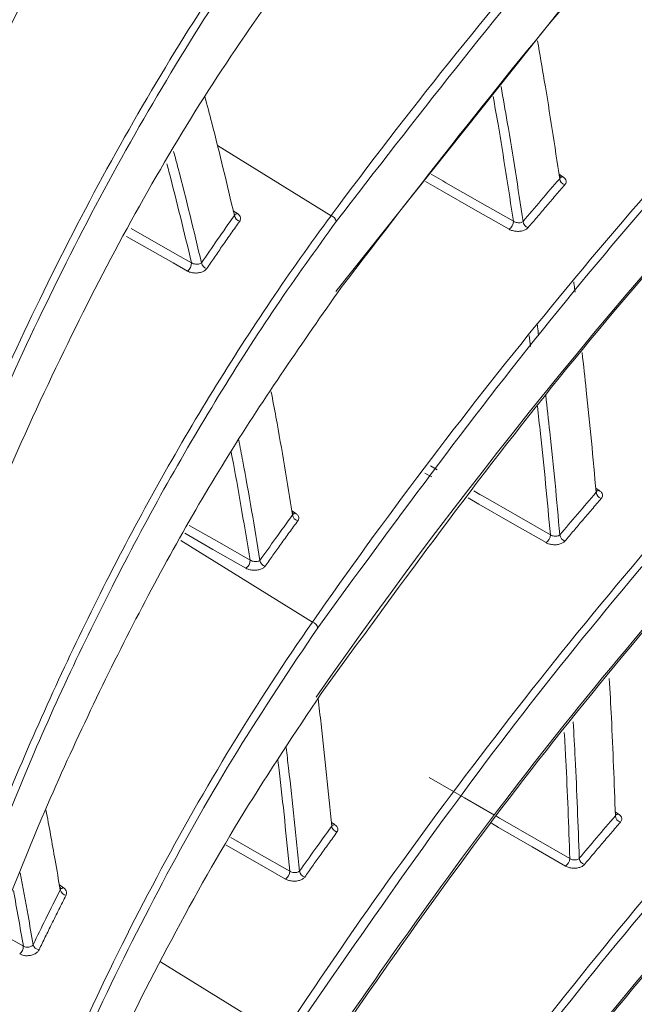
# Model space of a CAD drawing. Header units: millimetres. Extents: x 0 to 1118, y 0 to 864.
# Tile 83 of 256: x 402.37 to 407.55, y 187.36 to 195.65. Entities that reach past the tile are written whole.
import ezdxf

# ---------------------------------------------------------------- set-up
doc = ezdxf.new("R2010")
doc.units = ezdxf.units.MM

msp = doc.modelspace()

# ---------------------------------------------------------------- linework, layer by layer
at = {"color": 9, "linetype": 'Continuous', "lineweight": 15}
for p, q in [((404.9957, 194.0019), (404.0377, 194.5942)), ((406.9177, 194.3507), (406.9502, 194.3294)), ((404.1713, 194.0427), (404.2067, 194.0196)), ((406.6761, 192.8993), (406.6647, 192.9928)), ((405.8329, 191.8927), (405.8899, 191.86)), ((407.2276, 191.7058), (407.2575, 191.6861)), ((404.6656, 191.515), (404.6967, 191.4946)), ((404.8383, 190.5773), (403.7278, 191.2638)), ((407.3917, 188.9777), (407.4195, 188.9593)), ((404.9983, 188.8903), (405.0267, 188.8716)), ((402.7053, 188.3624), (402.7397, 188.3399)), ((402.186, 187.9688), (402.4013, 187.847)), ((404.5794, 187.0849), (403.5586, 187.7161))]:
    msp.add_line(p, q, dxfattribs=at)
at = {"color": 7, "linetype": 'Continuous', "lineweight": 15}
msp.add_line((402.7154, 188.3319), (402.715, 188.3333), dxfattribs=at)
at = {"color": 7, "linetype": 'Continuous', "lineweight": 15, "flags": 128}
msp.add_lwpolyline([(407.0731, 195.9212), (405.0365, 193.363), (405.0365, 193.363), (405.0365, 193.363)], dxfattribs=at)
at = {"color": 9, "linetype": 'Continuous', "lineweight": 15, "flags": 128}
for points in [[(405.8402, 194.3503), (405.9381, 194.2944), (405.9648, 194.2791), (406.2489, 194.1169), (406.533, 193.9546)], [(406.4977, 193.887), (406.2136, 194.0493), (405.9295, 194.2115), (405.7922, 194.29)], [(403.3097, 193.8929), (403.698, 193.6732), (403.8188, 193.6048)], [(403.7852, 193.535), (403.6644, 193.6034), (403.2724, 193.8253)], [(405.8446, 191.8001), (405.8131, 191.8183), (405.7877, 191.8328)], [(406.1982, 191.683), (406.2509, 191.6528), (406.2773, 191.6376), (406.561, 191.4749), (406.8446, 191.3121)], [(407.2313, 191.6849), (407.2335, 191.6836), (407.2356, 191.6828)], [(406.809, 191.2468), (406.5254, 191.4096), (406.2417, 191.5723), (406.1532, 191.6231)], [(403.7999, 191.3924), (404.0349, 191.2583), (404.3128, 191.0997)], [(404.2775, 191.0315), (403.9996, 191.1901), (403.7624, 191.3254)], [(405.8238, 189.2676), (406.1201, 189.0968), (406.3745, 188.9502)], [(406.3898, 188.9414), (406.4164, 188.9261), (406.4426, 188.911), (406.7258, 188.7478), (407.009, 188.5846)], [(407.3933, 188.9581), (407.3948, 188.9572), (407.3972, 188.9561)], [(405.0007, 188.8704), (405.003, 188.8691), (405.0049, 188.8683)], [(406.9732, 188.5216), (406.6901, 188.6848), (406.4069, 188.848), (406.3476, 188.8822)], [(404.1515, 188.7627), (404.3702, 188.6373), (404.6477, 188.4781)], [(404.6121, 188.4124), (404.3346, 188.5716), (404.1127, 188.6988)]]:
    msp.add_lwpolyline(points, dxfattribs=at)
at = {"color": 7, "linetype": 'Continuous', "lineweight": 15}
for centre, radius, start, end in [((441.3573, 164.4994), 44.4838, 127.46095, 145.11032), ((406.9846, 194.3214), 0.0618, 187.29906, 252.84117), ((404.2401, 194.0138), 0.0603, 190.27108, 255.97261), ((404.9805, 193.9438), 0.0601, 9.44389, 75.35981), ((406.4533, 193.9532), 0.0797, 303.82702, 0.96363), ((406.6754, 193.96), 0.0615, 187.43885, 253.23171), ((403.7407, 193.5994), 0.0783, 304.68855, 3.95277), ((403.9626, 193.616), 0.0604, 191.18327, 256.82532), ((407.2918, 191.6779), 0.0615, 186.38736, 252.99224), ((404.7302, 191.4888), 0.0596, 188.38837, 255.75321), ((406.764, 191.3137), 0.0807, 303.94753, 358.85775), ((406.9855, 191.3189), 0.0611, 186.49284, 253.38763), ((404.2334, 191.0976), 0.0795, 303.7046, 1.49798), ((404.4546, 191.1066), 0.0593, 188.53655, 256.12604), ((404.8245, 190.5199), 0.059, 8.60746, 76.45352), ((407.4538, 188.9509), 0.0612, 185.47946, 253.12223), ((405.0601, 188.8656), 0.0592, 187.19892, 255.94781), ((406.9277, 188.5891), 0.0814, 304.02561, 356.80974), ((407.1488, 188.5931), 0.0608, 185.55121, 253.52228), ((404.5672, 188.4793), 0.0805, 303.84497, 359.17962), ((404.7877, 188.4864), 0.0589, 187.30725, 256.32746), ((402.7702, 188.3345), 0.0593, 193.87279, 261.76236), ((402.3219, 187.8441), 0.0794, 307.65841, 2.10335), ((402.5411, 187.8747), 0.0593, 194.70733, 262.67812)]:
    msp.add_arc(centre, radius, start, end, dxfattribs=at)
at = {"color": 9, "linetype": 'Continuous', "lineweight": 15}
for centre, radius, start, end in [((406.9361, 194.3504), 0.0253, 241.67001, 303.88501), ((404.1922, 194.0408), 0.0257, 242.28965, 304.39581), ((407.2425, 191.7103), 0.0284, 257.86984, 301.84714), ((404.6827, 191.5156), 0.0252, 241.68894, 303.70508), ((407.4046, 188.9832), 0.0282, 257.25316, 301.94146), ((405.0118, 188.8958), 0.0284, 257.92787, 301.68959), ((402.7223, 188.3598), 0.0263, 241.92384, 311.12193)]:
    msp.add_arc(centre, radius, start, end, dxfattribs=at)
at = {"color": 7, "linetype": 'Continuous', "lineweight": 15}
for points, knots in [([(411.547, 221.277), (411.0118, 220.965), (409.9404, 220.3403), (407.9797, 219.061), (405.711, 217.4171), (403.2282, 215.3781), (400.9185, 213.2689), (398.7649, 211.1066), (396.7443, 208.9011), (394.837, 206.6631), (392.4091, 203.6449), (390.3916, 200.9773), (388.3275, 198.3183), (386.8009, 196.4145), (385.1514, 194.5321), (383.7089, 193.0469), (382.5632, 191.9558), (381.3484, 190.8943), (380.0579, 189.8667), (378.6816, 188.8735), (377.2156, 187.9195), (375.6611, 187.012), (374.0183, 186.1554), (372.2894, 185.3544), (370.4786, 184.6141), (368.5898, 183.9369), (366.6356, 183.3263), (364.6242, 182.7816), (362.5672, 182.2993), (360.4763, 181.8731), (358.3597, 181.4938), (355.5234, 181.0384), (351.9594, 180.5319), (348.2122, 180.0009), (345.0161, 179.4848), (342.522, 179.0157), (340.2182, 178.4992), (338.103, 177.9321), (336.0433, 177.2609), (334.3263, 176.5666), (332.9345, 175.8975), (332.2219, 175.485), (331.8647, 175.2781)], [0, 0, 0, 0, 0.0193822, 0.0388004, 0.075345, 0.1120217, 0.1486283, 0.1853012, 0.2219431, 0.2586245, 0.2953262, 0.3688295, 0.387236, 0.4240983, 0.4615096, 0.4802981, 0.4991074, 0.5176371, 0.5361868, 0.5547781, 0.5733481, 0.5919726, 0.6105533, 0.6291427, 0.6478005, 0.6663925, 0.6850541, 0.7036351, 0.7221884, 0.740787, 0.7592835, 0.7777999, 0.8146582, 0.851371, 0.8745471, 0.8977545, 0.9169135, 0.9361394, 0.9556682, 0.9753594, 0.9876467, 1, 1, 1, 1]), ([(404.0397, 212.4158), (403.6191, 211.9995), (402.7778, 211.167), (401.6148, 209.7261), (400.5354, 208.1504), (399.5004, 206.3422), (398.5432, 204.3036), (397.6857, 202.0132), (396.9826, 199.5875), (396.4444, 197.0548), (396.0593, 194.4533), (395.9403, 192.6765), (395.8806, 191.7861)], [0, 0, 0, 0, 0.088826, 0.177654, 0.268297, 0.358943, 0.464558, 0.570182, 0.678233, 0.786293, 0.892912, 1, 1, 1, 1]), ([(396.6963, 191.6996), (396.6963, 191.6996), (396.7841, 192.665), (397.0264, 194.5788), (397.5819, 197.3312), (398.3234, 199.9534), (399.2227, 202.3655), (400.2724, 204.5848), (401.4614, 206.6097), (402.8122, 208.4692), (403.8132, 209.5758), (404.3359, 210.0919), (404.3359, 210.0919)], [0, 0, 0, 0, 0.000001, 0.129872, 0.260449, 0.387211, 0.514752, 0.634012, 0.75403, 0.876553, 0.999999, 1, 1, 1, 1]), ([(404.3771, 210.0432), (403.8829, 209.5228), (402.8947, 208.4821), (401.5608, 206.6425), (400.3541, 204.6101), (399.2878, 202.3602), (398.3809, 199.9286), (397.6458, 197.3147), (397.08, 194.565), (396.8672, 192.6449), (396.7604, 191.6821)], [0, 0, 0, 0, 0.119572, 0.239151, 0.362177, 0.485213, 0.611968, 0.739525, 0.8694, 1, 1, 1, 1]), ([(397.0018, 191.3984), (397.1199, 192.436), (397.3567, 194.5181), (397.9907, 197.4287), (398.8044, 200.1444), (399.7378, 202.4914), (400.7672, 204.5536), (401.8628, 206.3523), (403.0806, 208.0187), (403.9915, 208.9858), (404.447, 209.4693)], [0, 0, 0, 0, 0.14317, 0.287285, 0.419958, 0.553535, 0.663852, 0.774163, 0.887084, 1, 1, 1, 1]), ([(397.8059, 191.1702), (397.8059, 191.1702), (397.9012, 191.8768), (398.1296, 193.2766), (398.5844, 195.3247), (399.1519, 197.3139), (399.8817, 199.3702), (400.801, 201.4546), (401.9341, 203.5089), (403.2162, 205.3834), (404.1606, 206.4952), (404.6545, 207.0153), (404.6545, 207.0153)], [0, 0, 0, 0, 0.000001, 0.110909, 0.222167, 0.334557, 0.447357, 0.585045, 0.7236, 0.861309, 0.999999, 1, 1, 1, 1]), ([(404.6964, 206.9669), (404.2185, 206.4301), (403.2593, 205.3526), (401.9893, 203.4734), (400.8542, 201.4218), (399.9417, 199.3497), (399.2175, 197.3101), (398.6542, 195.3353), (398.1903, 193.2837), (397.9757, 191.8602), (397.8684, 191.1485)], [0, 0, 0, 0, 0.1376894, 0.2763789, 0.4140537, 0.5526178, 0.6636792, 0.7747446, 0.8873706, 1, 1, 1, 1]), ([(398.0841, 190.8282), (398.2405, 191.815), (398.5543, 193.7951), (399.2875, 196.5442), (400.188, 199.0955), (401.1231, 201.1369), (402.0369, 202.7805), (402.8758, 204.0792), (403.7793, 205.2984), (404.4354, 206.0292), (404.7635, 206.3946)], [0, 0, 0, 0, 0.159169, 0.31939, 0.467986, 0.617595, 0.712568, 0.807538, 0.90377, 1, 1, 1, 1]), ([(404.9957, 194.0019), (404.9957, 194.0019), (405.6348, 194.8644), (407.0003, 196.5716), (408.9213, 198.6435), (410.5943, 200.2564), (411.921, 201.4406), (413.3247, 202.5981), (414.7765, 203.6938), (416.2649, 204.7285), (417.3012, 205.3639), (417.82, 205.682)], [0, 0, 0, 0, 0.0000006, 0.2024421, 0.4055874, 0.5068399, 0.6080896, 0.7098938, 0.8116921, 0.9057421, 1, 1, 1, 1]), ([(417.8546, 205.6219), (417.3376, 205.305), (416.3022, 204.6706), (414.8185, 203.6396), (413.3723, 202.5487), (411.9718, 201.3951), (410.6424, 200.2098), (408.9699, 198.5965), (407.0343, 196.527), (405.7054, 194.8125), (405.0398, 193.9537)], [0, 0, 0, 0, 0.094013, 0.188253, 0.289388, 0.390698, 0.492463, 0.594353, 0.796809, 1, 1, 1, 1]), ([(405.0806, 193.3962), (405.7405, 194.2529), (407.0626, 195.9693), (408.9877, 198.0385), (410.652, 199.6523), (411.9729, 200.8367), (413.3712, 201.9951), (414.818, 203.0926), (416.3032, 204.1304), (417.338, 204.7683), (417.856, 205.0876)], [0, 0, 0, 0, 0.202372, 0.40545, 0.506591, 0.607849, 0.709513, 0.811342, 0.905567, 1, 1, 1, 1]), ([(398.8591, 190.4925), (398.8591, 190.4925), (398.9774, 191.144), (399.2478, 192.4315), (399.7533, 194.3069), (400.3588, 196.1194), (401.0674, 197.8681), (401.8779, 199.537), (402.7873, 201.1086), (403.7865, 202.5636), (404.5078, 203.447), (404.8818, 203.8664), (404.8818, 203.8664)], [0, 0, 0, 0, 0.000001, 0.122138, 0.24464, 0.36831, 0.492403, 0.61903, 0.746162, 0.872802, 0.999999, 1, 1, 1, 1]), ([(404.9243, 203.8182), (404.56, 203.3882), (403.8297, 202.5262), (402.8384, 201.0681), (401.9289, 199.4993), (401.1248, 197.8407), (400.4224, 196.1082), (399.8215, 194.3081), (399.3077, 192.4307), (399.0492, 191.1213), (398.9199, 190.4666)], [0, 0, 0, 0, 0.1266283, 0.2538223, 0.3804425, 0.5075781, 0.629876, 0.7521776, 0.8760871, 1, 1, 1, 1]), ([(399.1092, 190.1112), (399.2419, 190.7783), (399.5077, 192.1145), (400.0398, 194.0339), (400.6671, 195.8809), (401.3804, 197.5992), (402.1671, 199.1889), (403.0226, 200.6509), (403.9561, 202.0217), (404.6433, 202.8395), (404.9869, 203.2484)], [0, 0, 0, 0, 0.128383, 0.257187, 0.385582, 0.514447, 0.634915, 0.75538, 0.877692, 1, 1, 1, 1]), ([(404.8383, 190.5773), (404.8383, 190.5773), (405.4449, 191.4475), (406.7476, 193.1711), (408.9596, 195.6844), (411.0297, 197.7106), (412.8314, 199.2786), (414.3257, 200.4727), (415.9691, 201.6789), (417.208, 202.4638), (417.8284, 202.8569)], [0, 0, 0, 0, 0.000001, 0.194533, 0.389743, 0.584296, 0.682, 0.779847, 0.889761, 1, 1, 1, 1]), ([(417.8634, 202.7971), (417.2455, 202.4058), (416.0078, 201.6219), (414.3691, 200.4196), (412.879, 199.2294), (411.0773, 197.6633), (409.0117, 195.6383), (406.7818, 193.1263), (405.5166, 191.3956), (404.8829, 190.5287)], [0, 0, 0, 0, 0.1098696, 0.2200969, 0.3172913, 0.4146364, 0.6102045, 0.8047539, 1, 1, 1, 1]), ([(404.9138, 189.9769), (405.5427, 190.8414), (406.8029, 192.5734), (409.022, 195.0833), (411.0818, 197.1106), (412.8782, 198.6787), (414.3686, 199.8739), (416.0086, 201.0819), (417.2457, 201.8686), (417.8652, 202.2625)], [0, 0, 0, 0, 0.194485, 0.38965, 0.584132, 0.681798, 0.779607, 0.889642, 1, 1, 1, 1]), ([(399.8533, 189.6545), (399.8533, 189.6545), (399.975, 190.1811), (400.2417, 191.2209), (400.7104, 192.7346), (401.2472, 194.1983), (401.8581, 195.622), (402.5436, 196.995), (403.3028, 198.3051), (404.1251, 199.5304), (404.7124, 200.2854), (405.0156, 200.6471), (405.0156, 200.6471)], [0, 0, 0, 0, 0.000001, 0.121541, 0.243345, 0.365982, 0.488915, 0.616492, 0.744432, 0.872018, 0.999999, 1, 1, 1, 1]), ([(405.0587, 200.599), (404.7623, 200.2297), (404.1688, 199.49), (403.3524, 198.2626), (402.5936, 196.955), (401.9127, 195.5885), (401.3061, 194.1748), (400.7731, 192.7187), (400.2997, 191.2053), (400.0413, 190.1514), (399.9122, 189.6245)], [0, 0, 0, 0, 0.127578, 0.255557, 0.383129, 0.511071, 0.632731, 0.754394, 0.877196, 1, 1, 1, 1]), ([(400.0741, 189.2357), (400.2062, 189.7715), (400.4707, 190.8443), (400.9578, 192.3866), (401.5092, 193.8739), (402.1208, 195.275), (402.7859, 196.5899), (403.5028, 197.8173), (404.2745, 198.977), (404.8351, 199.6807), (405.1154, 200.0325)], [0, 0, 0, 0, 0.126999, 0.254297, 0.381304, 0.508639, 0.630813, 0.752984, 0.876493, 1, 1, 1, 1]), ([(404.5794, 187.0849), (404.5794, 187.0849), (405.1544, 187.9623), (406.3965, 189.7009), (408.5201, 192.2394), (410.5149, 194.2907), (412.2519, 195.8823), (413.8007, 197.1879), (415.6219, 198.593), (417.0977, 199.5514), (417.837, 200.0316)], [0, 0, 0, 0, 0.000001, 0.18605, 0.372753, 0.558815, 0.652291, 0.745763, 0.872633, 1, 1, 1, 1]), ([(417.8723, 199.9719), (417.1367, 199.4943), (415.6623, 198.537), (413.8449, 197.1355), (412.2992, 195.8327), (410.5619, 194.2428), (408.5723, 192.193), (406.4306, 189.6557), (405.2272, 187.9103), (404.6243, 187.036)], [0, 0, 0, 0, 0.126811, 0.25418, 0.347145, 0.440239, 0.6272, 0.813269, 1, 1, 1, 1]), ([(404.644, 186.4907), (405.2431, 187.3623), (406.4433, 189.1085), (408.5771, 191.6431), (410.5634, 193.6946), (412.2972, 195.2858), (413.8428, 196.5917), (415.6616, 197.9977), (417.1354, 198.957), (417.8737, 199.4376)], [0, 0, 0, 0, 0.186028, 0.372711, 0.558734, 0.652125, 0.74564, 0.872572, 1, 1, 1, 1]), ([(417.8383, 199.4156), (417.1023, 198.9365), (415.627, 197.9763), (413.8093, 196.5712), (412.2641, 195.2658), (410.5283, 193.6737), (408.5409, 191.6212), (406.4184, 189.1017), (405.2315, 187.3756), (404.6443, 186.5217)], [0, 0, 0, 0, 0.127509, 0.255577, 0.348941, 0.442435, 0.630196, 0.817045, 1, 1, 1, 1]), ([(400.7838, 188.6452), (400.7838, 188.6452), (401.0179, 189.4686), (401.5473, 191.076), (402.5259, 193.3582), (403.6889, 195.481), (404.583, 196.7614), (405.0541, 197.3587), (405.0541, 197.3587)], [0, 0, 0, 0, 0.000001, 0.243758, 0.489026, 0.7445, 0.999999, 1, 1, 1, 1]), ([(405.0977, 197.3106), (404.8664, 197.0066), (404.4033, 196.3979), (403.7572, 195.4072), (403.1483, 194.3629), (402.4127, 192.93), (401.5946, 191.0492), (401.0924, 189.4256), (400.8405, 188.6112)], [0, 0, 0, 0, 0.127633, 0.255525, 0.383153, 0.511025, 0.754739, 1, 1, 1, 1]), ([(404.2159, 183.5251), (404.2159, 183.5251), (404.7604, 184.4089), (405.9442, 186.1611), (407.9834, 188.7226), (409.9058, 190.7967), (411.5826, 192.4091), (413.1931, 193.8412), (414.841, 195.1545), (416.5084, 196.3493), (417.3978, 196.9219), (417.8424, 197.2081)], [0, 0, 0, 0, 0.000001, 0.177208, 0.355045, 0.532258, 0.621261, 0.710261, 0.854741, 0.927373, 1, 1, 1, 1]), ([(417.8779, 197.1485), (417.4365, 196.8643), (416.5528, 196.2955), (414.886, 195.1023), (413.2391, 193.7902), (411.6297, 192.3593), (409.9527, 190.7484), (408.0357, 188.6758), (405.9783, 186.1156), (404.8342, 184.3567), (404.2612, 183.4757)], [0, 0, 0, 0, 0.072153, 0.14443, 0.289681, 0.378234, 0.4669, 0.644913, 0.822141, 1, 1, 1, 1]), ([(400.9744, 188.1908), (401.0988, 188.6087), (401.3478, 189.4453), (401.7793, 190.6502), (402.2518, 191.8158), (402.9284, 193.2767), (403.8578, 194.9849), (404.7163, 196.1591), (405.1471, 196.7483)], [0, 0, 0, 0, 0.127033, 0.25427, 0.381309, 0.508567, 0.753409, 1, 1, 1, 1]), ([(404.2682, 182.9376), (404.8386, 183.8157), (405.9814, 185.5749), (408.0339, 188.132), (409.9499, 190.2056), (411.6253, 191.8171), (413.2338, 193.2486), (414.8798, 194.5614), (416.5455, 195.7558), (417.4339, 196.3282), (417.8784, 196.6147)], [0, 0, 0, 0, 0.1772129, 0.3550568, 0.5322629, 0.6212062, 0.7102584, 0.8547401, 0.9273116, 1, 1, 1, 1]), ([(417.8429, 196.5927), (417.4011, 196.308), (416.5168, 195.7383), (414.8487, 194.5432), (413.2009, 193.2293), (411.5908, 191.7968), (409.9141, 190.1843), (407.9931, 188.1107), (405.9518, 185.5452), (404.7687, 183.7928), (404.2229, 182.9056), (404.2229, 182.9056)], [0, 0, 0, 0, 0.072183, 0.144489, 0.289799, 0.37834, 0.466994, 0.644984, 0.822176, 0.999999, 1, 1, 1, 1]), ([(406.9233, 194.3135), (406.9026, 194.4519), (406.8612, 194.7287), (406.7987, 195.1161), (406.7556, 195.3639), (406.7361, 195.4757)], [0, 0, 0, 0, 0.354476, 0.708983, 1, 1, 1, 1]), ([(404.1807, 194.003), (404.1499, 194.134), (404.0882, 194.3961), (404.0051, 194.7292), (403.9518, 194.9302), (403.9325, 195.003)], [0, 0, 0, 0, 0.389447, 0.778937, 1, 1, 1, 1]), ([(404.2229, 180.7008), (404.2229, 180.7008), (404.7668, 181.5848), (405.9496, 183.3372), (407.9873, 185.899), (409.9087, 187.9734), (411.5846, 189.5862), (413.1945, 191.0187), (414.8419, 192.3327), (416.5091, 193.5281), (417.3983, 194.1011), (417.8429, 194.3876)], [0, 0, 0, 0, 0.0000005, 0.1771926, 0.3550154, 0.5322136, 0.6212087, 0.7102012, 0.8547114, 0.9273579, 1, 1, 1, 1]), ([(417.8784, 194.3279), (417.437, 194.0435), (416.5535, 193.4742), (414.887, 192.2801), (413.2405, 190.9674), (411.6317, 189.5358), (409.9556, 187.9245), (408.0396, 185.8515), (405.9837, 183.2907), (404.8407, 181.5315), (404.2682, 180.6503)], [0, 0, 0, 0, 0.072168, 0.14446, 0.289741, 0.378287, 0.466945, 0.644943, 0.822156, 1, 1, 1, 1]), ([(406.6144, 193.952), (406.6647, 194.0114), (406.767, 194.132), (406.8706, 194.2524), (406.9233, 194.3135)], [0, 0, 0, 0, 0.491496, 1, 1, 1, 1]), ([(406.9192, 194.3408), (406.9213, 194.3391), (406.9267, 194.3347), (406.928, 194.3299), (406.9287, 194.3269)], [0, 0, 0, 0, 0.3863722, 1, 1, 1, 1]), ([(406.9298, 194.3236), (406.9296, 194.3236), (406.9294, 194.3237), (406.9293, 194.3261), (406.9292, 194.3271)], [0, 0, 0, 0, 0.590605, 1, 1, 1, 1]), ([(406.9664, 194.2624), (406.9692, 194.2662), (406.9763, 194.2759), (406.9784, 194.2935), (406.9706, 194.3132), (406.957, 194.324), (406.9502, 194.3294)], [0, 0, 0, 0, 0.176696, 0.451725, 0.725851, 1, 1, 1, 1]), ([(406.9664, 194.2624), (406.94, 194.2318), (406.8873, 194.1707), (406.8096, 194.0799), (406.733, 193.9901), (406.6827, 193.9308), (406.6576, 193.9012)], [0, 0, 0, 0, 0.254251, 0.508503, 0.754251, 1, 1, 1, 1]), ([(401.6448, 187.4538), (401.6448, 187.4538), (401.8534, 188.0641), (402.3061, 189.256), (403.0926, 190.9554), (403.9856, 192.5521), (404.6495, 193.5353), (404.9957, 194.0019), (404.9957, 194.0019)], [0, 0, 0, 0, 0.000001, 0.24555, 0.492042, 0.746013, 0.999999, 1, 1, 1, 1]), ([(403.9034, 193.6043), (403.9477, 193.6692), (404.0393, 193.8035), (404.1326, 193.9351), (404.1807, 194.003)], [0, 0, 0, 0, 0.483641, 1, 1, 1, 1]), ([(404.1858, 194.0136), (404.1855, 194.0137), (404.1852, 194.0139), (404.1852, 194.0156), (404.1852, 194.0159)], [0, 0, 0, 0, 0.825751, 1, 1, 1, 1]), ([(404.2254, 193.9553), (404.2273, 193.9582), (404.2329, 193.9673), (404.2348, 193.9838), (404.227, 194.0036), (404.2135, 194.0143), (404.2067, 194.0196)], [0, 0, 0, 0, 0.139028, 0.427585, 0.713712, 1, 1, 1, 1]), ([(405.0398, 193.9537), (404.8693, 193.7173), (404.528, 193.2442), (404.0446, 192.4889), (403.5828, 191.7017), (403.0105, 190.625), (402.3543, 189.2218), (401.9179, 188.0187), (401.6992, 187.416)], [0, 0, 0, 0, 0.126925, 0.254, 0.380922, 0.507987, 0.753513, 1, 1, 1, 1]), ([(404.2254, 193.9553), (404.2014, 193.9214), (404.1533, 193.8537), (404.0832, 193.7534), (404.015, 193.6546), (403.9709, 193.5897), (403.9488, 193.5572)], [0, 0, 0, 0, 0.258176, 0.516359, 0.758177, 1, 1, 1, 1]), ([(406.4977, 193.887), (406.5019, 193.8849), (406.5148, 193.8782), (406.5414, 193.8708), (406.5763, 193.8685), (406.61, 193.8733), (406.6394, 193.8842), (406.6516, 193.8955), (406.6576, 193.9012)], [0, 0, 0, 0, 0.086181, 0.267075, 0.45015, 0.633925, 0.816943, 1, 1, 1, 1]), ([(406.6144, 193.952), (406.6113, 193.9499), (406.605, 193.9455), (406.59, 193.9424), (406.5729, 193.9421), (406.5552, 193.945), (406.5417, 193.9497), (406.5351, 193.9534), (406.533, 193.9546)], [0, 0, 0, 0, 0.184453, 0.369829, 0.555288, 0.737974, 0.915938, 1, 1, 1, 1]), ([(404.2612, 180.1202), (404.8321, 180.9983), (405.976, 182.7574), (408.0299, 185.3142), (409.947, 187.3876), (411.6233, 188.999), (413.2324, 190.4301), (414.8788, 191.7424), (416.5449, 192.9361), (417.4333, 193.5083), (417.8779, 193.7946)], [0, 0, 0, 0, 0.177228, 0.355086, 0.532308, 0.621259, 0.710319, 0.85477, 0.927327, 1, 1, 1, 1]), ([(417.8424, 193.7727), (417.4006, 193.4882), (416.5161, 192.9188), (414.8478, 191.7244), (413.1995, 190.4112), (411.5888, 188.9791), (409.9112, 187.3669), (407.9891, 185.2938), (405.9465, 182.7286), (404.7624, 180.9764), (404.2159, 180.0894), (404.2159, 180.0894)], [0, 0, 0, 0, 0.072167, 0.144458, 0.289738, 0.378287, 0.466949, 0.644955, 0.822162, 0.999999, 1, 1, 1, 1]), ([(403.7852, 193.535), (403.7909, 193.5322), (403.8055, 193.525), (403.8349, 193.5185), (403.8703, 193.5182), (403.9038, 193.5252), (403.9323, 193.5384), (403.9433, 193.5509), (403.9488, 193.5572)], [0, 0, 0, 0, 0.110223, 0.285267, 0.463701, 0.643249, 0.82159, 1, 1, 1, 1]), ([(403.9034, 193.6043), (403.9004, 193.6019), (403.8945, 193.5973), (403.8797, 193.5934), (403.8624, 193.5925), (403.8442, 193.5947), (403.8291, 193.5992), (403.8216, 193.6032), (403.8188, 193.6048)], [0, 0, 0, 0, 0.180919, 0.363153, 0.545479, 0.723441, 0.894107, 1, 1, 1, 1]), ([(401.8044, 186.9661), (402.0251, 187.574), (402.356, 188.4857), (402.8659, 189.6296), (403.3993, 190.7231), (404.1165, 192.0163), (404.7588, 192.9356), (405.0806, 193.3962)], [0, 0, 0, 0, 0.252772, 0.379117, 0.505592, 0.752269, 1, 1, 1, 1]), ([(407.0526, 193.3568), (407.0502, 193.3772), (407.0467, 193.4063), (407.043, 193.4352), (407.0419, 193.4439)], [0, 0, 0, 0, 0.6993757, 1, 1, 1, 1]), ([(407.2308, 191.6711), (407.2178, 191.8148), (407.1919, 192.1024), (407.1524, 192.4948), (407.1245, 192.7426), (407.1126, 192.8487)], [0, 0, 0, 0, 0.363777, 0.727587, 1, 1, 1, 1]), ([(404.6713, 191.4801), (404.6488, 191.6182), (404.6039, 191.8943), (404.5434, 192.2403), (404.5042, 192.4473), (404.4907, 192.5187)], [0, 0, 0, 0, 0.395634, 0.791311, 1, 1, 1, 1]), ([(406.9247, 191.312), (406.9739, 191.3702), (407.0753, 191.4901), (407.178, 191.6096), (407.2308, 191.6711)], [0, 0, 0, 0, 0.485759, 1, 1, 1, 1]), ([(407.2359, 191.6845), (407.2358, 191.6816), (407.2357, 191.6767), (407.2322, 191.6727), (407.2308, 191.6711)], [0, 0, 0, 0, 0.604365, 1, 1, 1, 1]), ([(407.2371, 191.6802), (407.2369, 191.6803), (407.2366, 191.6804), (407.2366, 191.6832), (407.2366, 191.6844)], [0, 0, 0, 0, 0.536711, 1, 1, 1, 1]), ([(407.2739, 191.6192), (407.2765, 191.6228), (407.2836, 191.6324), (407.2858, 191.6499), (407.278, 191.6698), (407.2643, 191.6807), (407.2575, 191.6861)], [0, 0, 0, 0, 0.170234, 0.446926, 0.723464, 1, 1, 1, 1]), ([(404.5991, 178.6128), (404.5991, 178.6128), (405.1724, 179.4905), (406.4115, 181.2298), (408.5311, 183.7694), (410.5227, 185.8219), (412.2571, 187.4143), (413.8041, 188.7213), (415.6241, 190.1285), (417.0993, 191.0888), (417.8383, 191.5699)], [0, 0, 0, 0, 0.000001, 0.186005, 0.372665, 0.558682, 0.652135, 0.745584, 0.872543, 1, 1, 1, 1]), ([(407.2739, 191.6192), (407.2475, 191.5885), (407.1946, 191.5271), (407.1173, 191.4365), (407.0417, 191.3476), (406.9926, 191.2894), (406.968, 191.2603)], [0, 0, 0, 0, 0.257119, 0.51424, 0.757119, 1, 1, 1, 1]), ([(404.396, 191.0978), (404.4399, 191.1593), (404.5309, 191.2869), (404.6234, 191.4141), (404.6713, 191.4801)], [0, 0, 0, 0, 0.4814942, 1, 1, 1, 1]), ([(417.8737, 191.5101), (417.1384, 191.0314), (415.6644, 190.0718), (413.8484, 188.6679), (412.3043, 187.3634), (410.5697, 185.7722), (408.5834, 183.721), (406.4457, 181.1821), (405.2453, 179.4356), (404.644, 178.5608)], [0, 0, 0, 0, 0.126902, 0.25436, 0.347303, 0.440375, 0.627289, 0.813312, 1, 1, 1, 1]), ([(404.6673, 191.5042), (404.6688, 191.503), (404.6736, 191.4991), (404.6746, 191.4949), (404.6753, 191.4921)], [0, 0, 0, 0, 0.3223952, 1, 1, 1, 1]), ([(404.6764, 191.4889), (404.6762, 191.4889), (404.676, 191.4889), (404.6759, 191.4913), (404.6758, 191.4923)], [0, 0, 0, 0, 0.598702, 1, 1, 1, 1]), ([(404.7156, 191.4311), (404.7173, 191.4338), (404.7229, 191.4426), (404.7248, 191.4588), (404.7171, 191.4785), (404.7035, 191.4892), (404.6967, 191.4946)], [0, 0, 0, 0, 0.131838, 0.422121, 0.711042, 1, 1, 1, 1]), ([(404.7156, 191.4311), (404.6916, 191.3981), (404.6436, 191.3322), (404.5738, 191.2356), (404.5061, 191.1412), (404.4623, 191.0798), (404.4404, 191.0491)], [0, 0, 0, 0, 0.259252, 0.518506, 0.759252, 1, 1, 1, 1]), ([(406.9247, 191.312), (406.9217, 191.3097), (406.9156, 191.3049), (406.901, 191.3011), (406.8844, 191.3002), (406.867, 191.3027), (406.8535, 191.3071), (406.8469, 191.3108), (406.8446, 191.3121)], [0, 0, 0, 0, 0.1816, 0.363829, 0.546474, 0.728292, 0.908195, 1, 1, 1, 1]), ([(406.809, 191.2468), (406.8135, 191.2445), (406.8266, 191.2377), (406.8535, 191.2304), (406.888, 191.2281), (406.9211, 191.2328), (406.95, 191.2436), (406.962, 191.2548), (406.968, 191.2603)], [0, 0, 0, 0, 0.092767, 0.273747, 0.455505, 0.637318, 0.818647, 1, 1, 1, 1]), ([(404.396, 191.0978), (404.3932, 191.0956), (404.3874, 191.0911), (404.373, 191.0876), (404.3561, 191.0869), (404.3383, 191.0894), (404.3233, 191.094), (404.3158, 191.0981), (404.3128, 191.0997)], [0, 0, 0, 0, 0.17884, 0.358881, 0.539326, 0.716848, 0.888995, 1, 1, 1, 1]), ([(404.2775, 191.0315), (404.2833, 191.0286), (404.2981, 191.0212), (404.3275, 191.0144), (404.3627, 191.0134), (404.3959, 191.0194), (404.424, 191.0314), (404.435, 191.0432), (404.4404, 191.0491)], [0, 0, 0, 0, 0.1143021, 0.2895019, 0.46714, 0.6454183, 0.8226841, 1, 1, 1, 1]), ([(404.6243, 178.0381), (405.225, 178.9095), (406.4283, 180.6554), (408.5661, 183.1893), (410.5555, 185.2401), (412.292, 186.8306), (413.8393, 188.1354), (415.6594, 189.5398), (417.1337, 190.4975), (417.8723, 190.9773)], [0, 0, 0, 0, 0.1860729, 0.3727995, 0.558867, 0.6522811, 0.74582, 0.8726612, 1, 1, 1, 1]), ([(417.837, 190.9556), (417.1007, 190.4774), (415.6248, 189.5191), (413.8059, 188.1161), (412.2589, 186.8121), (410.521, 185.2209), (408.5263, 183.1702), (406.3988, 180.6278), (405.1564, 178.8892), (404.5794, 178.0088), (404.5794, 178.0088)], [0, 0, 0, 0, 0.12684, 0.254237, 0.347199, 0.440291, 0.627247, 0.813292, 0.999999, 1, 1, 1, 1]), ([(402.4291, 186.0709), (402.4291, 186.0709), (402.7621, 186.8936), (403.3163, 188.0839), (404.1516, 189.5482), (404.6046, 190.2424), (404.8383, 190.5773), (404.8383, 190.5773)], [0, 0, 0, 0, 0.000002, 0.494368, 0.74718, 0.999998, 1, 1, 1, 1]), ([(404.8829, 190.5287), (404.6539, 190.1874), (404.196, 189.5048), (403.5724, 188.3994), (402.9935, 187.2472), (402.652, 186.4356), (402.4811, 186.0294)], [0, 0, 0, 0, 0.252785, 0.505565, 0.752532, 1, 1, 1, 1]), ([(407.3929, 188.945), (407.388, 189.0834), (407.3783, 189.3602), (407.3612, 189.7461), (407.3478, 189.9929), (407.3418, 190.1028)], [0, 0, 0, 0, 0.356629, 0.713286, 1, 1, 1, 1]), ([(402.5569, 185.5523), (402.728, 185.9582), (403.0702, 186.7702), (403.6431, 187.9078), (404.2525, 188.9872), (404.6932, 189.6468), (404.9138, 189.9769)], [0, 0, 0, 0, 0.2516135, 0.5032346, 0.75135, 1, 1, 1, 1]), ([(405.0014, 188.8582), (404.9874, 189.0021), (404.9594, 189.2899), (404.9206, 189.6483), (404.8946, 189.8619), (404.8859, 189.934)], [0, 0, 0, 0, 0.398557, 0.797157, 1, 1, 1, 1]), ([(402.7126, 188.3203), (402.6981, 188.4042), (402.6593, 188.6303), (402.619, 188.8558), (402.5915, 188.9959), (402.5914, 188.9965)], [0, 0, 0, 0, 0.370622, 0.997442, 1, 1, 1, 1]), ([(407.0883, 188.5872), (407.1367, 188.6446), (407.2375, 188.764), (407.3397, 188.8831), (407.3929, 188.945)], [0, 0, 0, 0, 0.479837, 1, 1, 1, 1]), ([(407.3977, 188.9584), (407.3977, 188.9556), (407.3975, 188.9508), (407.3942, 188.9467), (407.3929, 188.945)], [0, 0, 0, 0, 0.586833, 1, 1, 1, 1]), ([(407.3991, 188.9534), (407.399, 188.9535), (407.3987, 188.9536), (407.3986, 188.9567), (407.3986, 188.9583)], [0, 0, 0, 0, 0.492197, 1, 1, 1, 1]), ([(407.436, 188.8923), (407.4386, 188.8959), (407.4456, 188.9055), (407.4479, 188.9229), (407.4401, 188.9429), (407.4264, 188.9538), (407.4195, 188.9593)], [0, 0, 0, 0, 0.1661251, 0.4439771, 0.7219936, 1, 1, 1, 1]), ([(404.7293, 188.4789), (404.7723, 188.5394), (404.8623, 188.666), (404.9537, 188.7923), (405.0014, 188.8582)], [0, 0, 0, 0, 0.47794, 1, 1, 1, 1]), ([(405.0053, 188.87), (405.0052, 188.8671), (405.0051, 188.8629), (405.0023, 188.8593), (405.0014, 188.8582)], [0, 0, 0, 0, 0.6911575, 1, 1, 1, 1]), ([(405.0064, 188.8658), (405.0063, 188.8658), (405.006, 188.8659), (405.0059, 188.8687), (405.0059, 188.87)], [0, 0, 0, 0, 0.5383474, 1, 1, 1, 1]), ([(405.0458, 188.8082), (405.0474, 188.8108), (405.0529, 188.8194), (405.055, 188.8355), (405.0472, 188.8553), (405.0335, 188.8662), (405.0267, 188.8716)], [0, 0, 0, 0, 0.124234, 0.416373, 0.708185, 1, 1, 1, 1]), ([(407.436, 188.8923), (407.4094, 188.8614), (407.3562, 188.7995), (407.279, 188.709), (407.2041, 188.6207), (407.1557, 188.5634), (407.1316, 188.5348)], [0, 0, 0, 0, 0.260081, 0.520163, 0.760081, 1, 1, 1, 1]), ([(405.0458, 188.8082), (405.0219, 188.7753), (404.9742, 188.7094), (404.905, 188.6133), (404.8382, 188.5199), (404.7953, 188.4595), (404.7738, 188.4292)], [0, 0, 0, 0, 0.261029, 0.52206, 0.761029, 1, 1, 1, 1]), ([(404.8692, 176.4582), (404.8692, 176.4582), (405.4732, 177.329), (406.7712, 179.0538), (408.9766, 181.569), (411.0413, 183.597), (412.8385, 185.1666), (414.3302, 186.363), (415.9717, 187.5723), (417.21, 188.36), (417.8301, 188.7544)], [0, 0, 0, 0, 0.000001, 0.19446, 0.389598, 0.584078, 0.681743, 0.779552, 0.889614, 1, 1, 1, 1]), ([(417.8652, 188.6943), (417.2476, 188.3014), (416.0104, 187.5144), (414.3736, 186.3084), (412.8862, 185.1155), (411.0889, 183.5471), (409.0287, 181.5196), (406.8053, 179.0049), (405.545, 177.2724), (404.9138, 176.4046)], [0, 0, 0, 0, 0.110018, 0.220393, 0.317551, 0.414859, 0.610349, 0.804826, 1, 1, 1, 1]), ([(407.0883, 188.5872), (407.0853, 188.5847), (407.0794, 188.5795), (407.065, 188.5749), (407.0486, 188.5734), (407.0315, 188.5753), (407.018, 188.5795), (407.0113, 188.5833), (407.009, 188.5846)], [0, 0, 0, 0, 0.180204, 0.360706, 0.5416, 0.722625, 0.903377, 1, 1, 1, 1]), ([(406.9732, 188.5216), (406.9779, 188.5192), (406.9911, 188.5123), (407.0181, 188.5051), (407.0523, 188.5028), (407.0852, 188.5075), (407.1138, 188.5182), (407.1257, 188.5292), (407.1316, 188.5348)], [0, 0, 0, 0, 0.096784, 0.277587, 0.458428, 0.639096, 0.819543, 1, 1, 1, 1]), ([(404.6121, 188.4124), (404.6183, 188.4093), (404.6333, 188.4018), (404.663, 188.3951), (404.6976, 188.3941), (404.7301, 188.4), (404.7578, 188.4118), (404.7685, 188.4234), (404.7738, 188.4292)], [0, 0, 0, 0, 0.122118, 0.297234, 0.473209, 0.649193, 0.824582, 1, 1, 1, 1]), ([(404.7293, 188.4789), (404.7266, 188.4765), (404.7211, 188.4716), (404.7072, 188.4674), (404.6908, 188.4661), (404.6734, 188.468), (404.6584, 188.4723), (404.6508, 188.4765), (404.6477, 188.4781)], [0, 0, 0, 0, 0.175696, 0.352156, 0.529185, 0.705358, 0.879372, 1, 1, 1, 1]), ([(402.4837, 187.8596), (402.5192, 187.9325), (402.5945, 188.0873), (402.6717, 188.2396), (402.7126, 188.3203)], [0, 0, 0, 0, 0.470963, 1, 1, 1, 1]), ([(402.7083, 188.3451), (402.7093, 188.3443), (402.7133, 188.3407), (402.7142, 188.3365), (402.7148, 188.3332)], [0, 0, 0, 0, 0.244418, 1, 1, 1, 1]), ([(402.7617, 188.2758), (402.7624, 188.2772), (402.7664, 188.2857), (402.7682, 188.3019), (402.7603, 188.3233), (402.7465, 188.3344), (402.7397, 188.3399)], [0, 0, 0, 0, 0.06516, 0.376791, 0.68835, 1, 1, 1, 1]), ([(402.7617, 188.2758), (402.7413, 188.2356), (402.7005, 188.1552), (402.6422, 188.0382), (402.5865, 187.9251), (402.5512, 187.8523), (402.5335, 187.8158)], [0, 0, 0, 0, 0.264515, 0.529037, 0.764516, 1, 1, 1, 1]), ([(404.8829, 175.8885), (405.5143, 176.7526), (406.7793, 178.484), (409.0049, 180.9926), (411.0701, 183.0188), (412.871, 184.5858), (414.364, 185.7793), (416.006, 186.9846), (417.2437, 187.769), (417.8634, 188.1618)], [0, 0, 0, 0, 0.194559, 0.389795, 0.58435, 0.682055, 0.779903, 0.88979, 1, 1, 1, 1]), ([(402.4837, 187.8596), (402.4814, 187.8564), (402.4768, 187.8499), (402.4638, 187.8427), (402.448, 187.8385), (402.4308, 187.8379), (402.4142, 187.8407), (402.4055, 187.845), (402.4013, 187.847)], [0, 0, 0, 0, 0.168529, 0.337447, 0.506773, 0.676005, 0.844575, 1, 1, 1, 1]), ([(402.3705, 187.7812), (402.3788, 187.7774), (402.3961, 187.7693), (402.4289, 187.7652), (402.463, 187.7682), (402.4943, 187.7786), (402.52, 187.7949), (402.529, 187.8088), (402.5335, 187.8158)], [0, 0, 0, 0, 0.156204, 0.325087, 0.494108, 0.662943, 0.831456, 1, 1, 1, 1])]:
    msp.add_open_spline(points, degree=3, knots=knots, dxfattribs=at)
at = {"color": 9, "linetype": 'Continuous', "lineweight": 15}
for points, knots in [([(406.4293, 195.0903), (406.447, 194.9901), (406.4889, 194.7521), (406.5508, 194.3728), (406.5932, 194.0923), (406.6144, 193.952)], [0, 0, 0, 0, 0.266431, 0.633198, 1, 1, 1, 1]), ([(406.533, 193.9546), (406.5123, 194.0914), (406.4707, 194.3651), (406.4136, 194.7155), (406.3762, 194.9282), (406.3625, 195.0063)], [0, 0, 0, 0, 0.387559, 0.775154, 1, 1, 1, 1]), ([(403.6687, 194.543), (403.6816, 194.4948), (403.7295, 194.3164), (403.8082, 194.0038), (403.8716, 193.7375), (403.9034, 193.6043)], [0, 0, 0, 0, 0.155968, 0.577959, 1, 1, 1, 1]), ([(403.8188, 193.6048), (403.7879, 193.7338), (403.7262, 193.992), (403.6565, 194.2696), (403.617, 194.4175), (403.6112, 194.4389)], [0, 0, 0, 0, 0.460893, 0.921836, 1, 1, 1, 1]), ([(406.9287, 194.3269), (406.9288, 194.3269), (406.9302, 194.3238), (406.9282, 194.3189), (406.9247, 194.3151), (406.9233, 194.3135)], [0, 0, 0, 0, 0.015509, 0.612314, 1, 1, 1, 1]), ([(404.1847, 194.0158), (404.1849, 194.0153), (404.1865, 194.012), (404.1846, 194.0075), (404.1817, 194.0041), (404.1807, 194.003)], [0, 0, 0, 0, 0.0891666, 0.7002896, 1, 1, 1, 1]), ([(406.734, 193.0844), (406.7347, 193.0784), (406.7388, 193.0474), (406.7425, 193.0162), (406.7455, 192.991)], [0, 0, 0, 0, 0.192754, 1, 1, 1, 1]), ([(406.8054, 192.4894), (406.8171, 192.3862), (406.8451, 192.1399), (406.8851, 191.7475), (406.9115, 191.4572), (406.9247, 191.312)], [0, 0, 0, 0, 0.2652029, 0.6325843, 1, 1, 1, 1]), ([(406.8446, 191.3121), (406.8316, 191.4548), (406.8055, 191.7402), (406.7688, 192.1015), (406.7441, 192.3193), (406.7354, 192.3964)], [0, 0, 0, 0, 0.39235, 0.784735, 1, 1, 1, 1]), ([(404.2179, 192.1128), (404.2293, 192.0533), (404.267, 191.8564), (404.3268, 191.5183), (404.3729, 191.238), (404.396, 191.0978)], [0, 0, 0, 0, 0.177872, 0.588912, 1, 1, 1, 1]), ([(404.3128, 191.0997), (404.2903, 191.2361), (404.2452, 191.5088), (404.1914, 191.8139), (404.1593, 191.9819), (404.1528, 192.016)], [0, 0, 0, 0, 0.443479, 0.887007, 1, 1, 1, 1]), ([(404.6753, 191.4921), (404.6753, 191.492), (404.6768, 191.4888), (404.675, 191.4846), (404.6722, 191.4812), (404.6713, 191.4801)], [0, 0, 0, 0, 0.0300767, 0.6946537, 1, 1, 1, 1]), ([(407.0371, 189.7382), (407.0428, 189.6343), (407.0562, 189.3917), (407.0734, 189.0082), (407.0833, 188.7275), (407.0883, 188.5872)], [0, 0, 0, 0, 0.272664, 0.636317, 1, 1, 1, 1]), ([(407.009, 188.5846), (407.004, 188.7234), (406.9942, 189.001), (406.9784, 189.3556), (406.9666, 189.5707), (406.9623, 189.6486)], [0, 0, 0, 0, 0.38938, 0.778792, 1, 1, 1, 1]), ([(404.6168, 189.5198), (404.6238, 189.4626), (404.6484, 189.2623), (404.6863, 188.9156), (404.715, 188.6245), (404.7293, 188.4789)], [0, 0, 0, 0, 0.166418, 0.583185, 1, 1, 1, 1]), ([(404.6477, 188.4781), (404.6336, 188.6209), (404.6053, 188.9065), (404.5715, 189.2179), (404.551, 189.3859), (404.5476, 189.4133)], [0, 0, 0, 0, 0.455556, 0.911162, 1, 1, 1, 1]), ([(402.3751, 188.4658), (402.3974, 188.346), (402.4349, 188.145), (402.4697, 187.9417), (402.4837, 187.8596)], [0, 0, 0, 0, 0.596011, 1, 1, 1, 1]), ([(402.7148, 188.3332), (402.715, 188.333), (402.7165, 188.3293), (402.7149, 188.3248), (402.7129, 188.3209), (402.7126, 188.3203)], [0, 0, 0, 0, 0.0599, 0.837035, 1, 1, 1, 1]), ([(402.4013, 187.847), (402.3879, 187.9259), (402.361, 188.0828), (402.3322, 188.238), (402.3178, 188.3153)], [0, 0, 0, 0, 0.502276, 1, 1, 1, 1])]:
    msp.add_open_spline(points, degree=3, knots=knots, dxfattribs=at)

doc.saveas('drawing.dxf')
